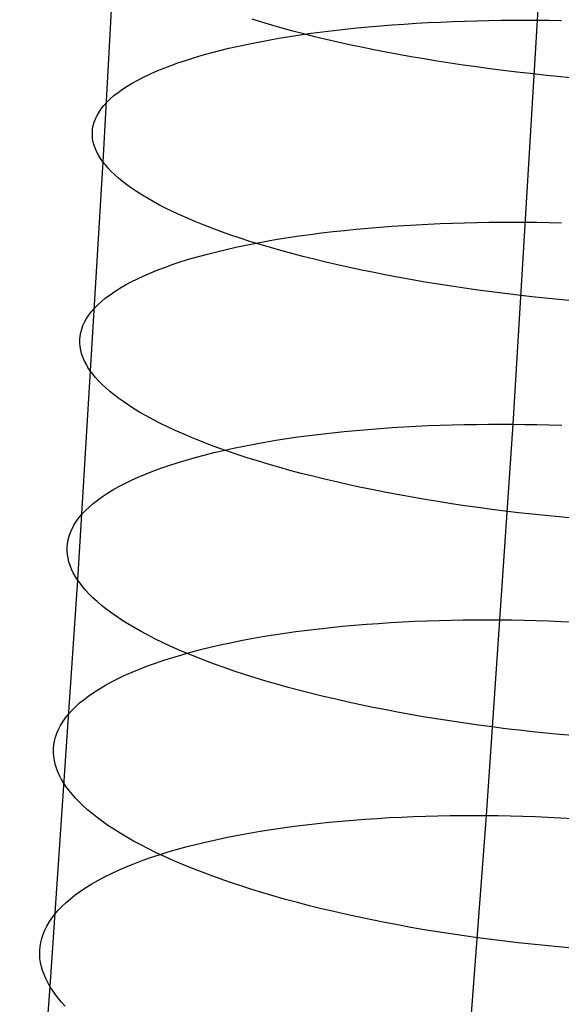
# Model space of a CAD drawing. Extents: x -37 to 483, y -973 to -253.
# Tile 107 of 197: x 405 to 417, y -836 to -813. Entities that reach past the tile are written whole.
import ezdxf

# ---------------------------------------------------------------- set-up
doc = ezdxf.new("R2010")
doc.units = 0
doc.layers.add('PREDEFINITO', color=7, linetype='CONTINUOUS')

msp = doc.modelspace()

# ---------------------------------------------------------------- linework, layer by layer
at = {"layer": 'PREDEFINITO'}
for p, q in [((417.351, -802.956, 85.543), (416.821, -812.743, 87.209)), ((407.212, -805.974, 71.93), (406.667, -816.055, 73.646)), ((410.385, -812.792, 67.026), (410.157, -812.722, 67.237)), ((414.275, -812.8, 86.487), (414.558, -812.787, 86.593)), ((414.558, -812.787, 86.593), (414.842, -812.775, 86.693)), ((414.842, -812.775, 86.693), (415.126, -812.765, 86.786)), ((415.126, -812.765, 86.786), (415.409, -812.757, 86.872)), ((415.409, -812.757, 86.872), (415.693, -812.75, 86.952)), ((415.693, -812.75, 86.952), (415.977, -812.746, 87.026)), ((415.977, -812.746, 87.026), (416.259, -812.743, 87.093)), ((416.821, -812.743, 87.209), (416.249, -822.197, 89.038)), ((416.259, -812.743, 87.093), (416.541, -812.742, 87.154)), ((416.541, -812.742, 87.154), (416.821, -812.743, 87.209)), ((416.821, -812.743, 87.209), (417.103, -812.746, 87.259)), ((417.103, -812.746, 87.259), (417.389, -812.75, 87.303)), ((410.62, -812.862, 66.821), (410.385, -812.792, 67.026)), ((410.861, -812.931, 66.621), (410.62, -812.862, 66.821)), ((411.109, -812.998, 66.426), (410.861, -812.931, 66.621)), ((411.363, -813.065, 66.236), (411.109, -812.998, 66.426)), ((411.541, -813.051, 85.054), (411.802, -813.017, 85.227)), ((411.802, -813.017, 85.227), (412.067, -812.985, 85.394)), ((412.067, -812.985, 85.394), (412.335, -812.954, 85.554)), ((412.335, -812.954, 85.554), (412.606, -812.926, 85.708)), ((412.606, -812.926, 85.708), (412.879, -812.9, 85.855)), ((412.879, -812.9, 85.855), (413.155, -812.876, 85.994)), ((413.155, -812.876, 85.994), (413.433, -812.854, 86.128)), ((413.433, -812.854, 86.128), (413.712, -812.834, 86.254)), ((413.712, -812.834, 86.254), (413.993, -812.816, 86.374)), ((413.993, -812.816, 86.374), (414.275, -812.8, 86.487)), ((410.299, -813.255, 84.092), (410.538, -813.21, 84.297)), ((410.538, -813.21, 84.297), (410.782, -813.168, 84.495)), ((410.782, -813.168, 84.495), (411.03, -813.127, 84.688)), ((411.03, -813.127, 84.688), (411.284, -813.088, 84.874)), ((411.284, -813.088, 84.874), (411.541, -813.051, 85.054)), ((411.622, -813.13, 66.052), (411.363, -813.065, 66.236)), ((411.887, -813.194, 65.874), (411.622, -813.13, 66.052)), ((412.158, -813.256, 65.702), (411.887, -813.194, 65.874)), ((409.189, -813.509, 82.984), (409.399, -813.455, 83.217)), ((409.399, -813.455, 83.217), (409.615, -813.402, 83.444)), ((409.615, -813.402, 83.444), (409.837, -813.351, 83.665)), ((409.837, -813.351, 83.665), (410.065, -813.302, 83.882)), ((410.065, -813.302, 83.882), (410.299, -813.255, 84.092)), ((412.433, -813.317, 65.537), (412.158, -813.256, 65.702)), ((412.714, -813.377, 65.377), (412.433, -813.317, 65.537)), ((412.999, -813.435, 65.225), (412.714, -813.377, 65.377)), ((413.288, -813.491, 65.079), (412.999, -813.435, 65.225)), ((408.417, -813.745, 82.009), (408.6, -813.683, 82.26)), ((408.6, -813.683, 82.26), (408.789, -813.624, 82.506)), ((408.789, -813.624, 82.506), (408.986, -813.565, 82.747)), ((408.986, -813.565, 82.747), (409.189, -813.509, 82.984)), ((413.581, -813.546, 64.94), (413.288, -813.491, 65.079)), ((413.878, -813.599, 64.808), (413.581, -813.546, 64.94)), ((414.178, -813.65, 64.683), (413.878, -813.599, 64.808)), ((414.481, -813.7, 64.565), (414.178, -813.65, 64.683)), ((414.787, -813.747, 64.455), (414.481, -813.7, 64.565)), ((407.764, -814.006, 80.971), (407.916, -813.938, 81.236)), ((407.916, -813.938, 81.236), (408.075, -813.872, 81.497)), ((408.075, -813.872, 81.497), (408.243, -813.808, 81.755)), ((408.243, -813.808, 81.755), (408.417, -813.745, 82.009)), ((415.095, -813.793, 64.351), (414.787, -813.747, 64.455)), ((415.405, -813.837, 64.256), (415.095, -813.793, 64.351)), ((415.716, -813.879, 64.167), (415.405, -813.837, 64.256)), ((416.03, -813.919, 64.086), (415.716, -813.879, 64.167)), ((416.344, -813.957, 64.012), (416.03, -813.919, 64.086)), ((407.356, -814.215, 80.162), (407.484, -814.144, 80.434)), ((407.484, -814.144, 80.434), (407.62, -814.074, 80.704)), ((407.62, -814.074, 80.704), (407.764, -814.006, 80.971)), ((416.659, -813.993, 63.946), (416.344, -813.957, 64.012)), ((416.974, -814.027, 63.886), (416.659, -813.993, 63.946)), ((417.29, -814.059, 63.835), (416.974, -814.027, 63.886)), ((417.605, -814.089, 63.79), (417.29, -814.059, 63.835)), ((407.022, -814.434, 79.334), (407.125, -814.36, 79.611)), ((407.125, -814.36, 79.611), (407.237, -814.287, 79.887)), ((407.237, -814.287, 79.887), (407.356, -814.215, 80.162)), ((406.763, -814.661, 78.496), (406.841, -814.584, 78.776)), ((406.841, -814.584, 78.776), (406.927, -814.509, 79.055)), ((406.927, -814.509, 79.055), (407.022, -814.434, 79.334)), ((406.577, -814.892, 77.656), (406.631, -814.814, 77.936)), ((406.631, -814.814, 77.936), (406.693, -814.737, 78.216)), ((406.693, -814.737, 78.216), (406.763, -814.661, 78.496)), ((406.464, -815.127, 76.82), (406.494, -815.048, 77.097)), ((406.494, -815.048, 77.097), (406.532, -814.97, 77.376)), ((406.532, -814.97, 77.376), (406.577, -814.892, 77.656)), ((406.421, -815.362, 75.995), (406.428, -815.284, 76.268)), ((406.428, -815.284, 76.268), (406.442, -815.205, 76.543)), ((406.442, -815.205, 76.543), (406.464, -815.127, 76.82)), ((406.421, -815.44, 75.724), (406.421, -815.362, 75.995)), ((406.428, -815.519, 75.455), (406.421, -815.44, 75.724)), ((406.443, -815.596, 75.188), (406.428, -815.519, 75.455)), ((406.464, -815.674, 74.923), (406.443, -815.596, 75.188)), ((406.492, -815.751, 74.662), (406.464, -815.674, 74.923)), ((406.527, -815.828, 74.403), (406.492, -815.751, 74.662)), ((406.567, -815.904, 74.147), (406.527, -815.828, 74.403)), ((406.614, -815.98, 73.895), (406.567, -815.904, 74.147)), ((406.667, -816.055, 73.646), (406.614, -815.98, 73.895)), ((406.667, -816.055, 73.646), (406.075, -825.837, 75.537)), ((406.726, -816.13, 73.397), (406.667, -816.055, 73.646)), ((406.791, -816.206, 73.148), (406.726, -816.13, 73.397)), ((406.864, -816.282, 72.899), (406.791, -816.206, 73.148)), ((406.944, -816.359, 72.648), (406.864, -816.282, 72.899)), ((407.031, -816.437, 72.398), (406.944, -816.359, 72.648)), ((407.125, -816.515, 72.147), (407.031, -816.437, 72.398)), ((407.227, -816.593, 71.896), (407.125, -816.515, 72.147)), ((407.336, -816.672, 71.646), (407.227, -816.593, 71.896)), ((407.452, -816.751, 71.396), (407.336, -816.672, 71.646)), ((407.576, -816.83, 71.147), (407.452, -816.751, 71.396)), ((407.708, -816.91, 70.9), (407.576, -816.83, 71.147)), ((407.847, -816.989, 70.653), (407.708, -816.91, 70.9)), ((407.995, -817.068, 70.409), (407.847, -816.989, 70.653)), ((408.149, -817.148, 70.166), (407.995, -817.068, 70.409)), ((408.312, -817.227, 69.925), (408.149, -817.148, 70.166)), ((408.482, -817.306, 69.687), (408.312, -817.227, 69.925)), ((408.659, -817.384, 69.451), (408.482, -817.306, 69.687)), ((408.844, -817.462, 69.218), (408.659, -817.384, 69.451)), ((409.037, -817.54, 68.989), (408.844, -817.462, 69.218)), ((409.237, -817.617, 68.763), (409.037, -817.54, 68.989)), ((409.444, -817.694, 68.54), (409.237, -817.617, 68.763)), ((412.593, -817.634, 86.77), (412.869, -817.608, 86.91)), ((412.869, -817.608, 86.91), (413.147, -817.585, 87.043)), ((413.147, -817.585, 87.043), (413.426, -817.565, 87.169)), ((413.426, -817.565, 87.169), (413.707, -817.546, 87.289)), ((413.707, -817.546, 87.289), (413.989, -817.529, 87.402)), ((413.989, -817.529, 87.402), (414.272, -817.515, 87.508)), ((414.272, -817.515, 87.508), (414.556, -817.503, 87.607)), ((414.556, -817.503, 87.607), (414.84, -817.492, 87.7)), ((414.84, -817.492, 87.7), (415.124, -817.484, 87.786)), ((415.124, -817.484, 87.786), (415.408, -817.477, 87.866)), ((415.408, -817.477, 87.866), (415.691, -817.473, 87.94)), ((415.691, -817.473, 87.94), (415.973, -817.47, 88.007)), ((415.973, -817.47, 88.007), (416.255, -817.469, 88.069)), ((416.255, -817.469, 88.069), (416.536, -817.47, 88.124)), ((416.536, -817.47, 88.124), (416.817, -817.473, 88.173)), ((416.817, -817.473, 88.173), (417.103, -817.477, 88.218)), ((417.103, -817.477, 88.218), (417.392, -817.484, 88.257)), ((409.658, -817.77, 68.322), (409.444, -817.694, 68.54)), ((409.879, -817.844, 68.108), (409.658, -817.77, 68.322)), ((410.107, -817.919, 67.898), (409.879, -817.844, 68.108)), ((410.744, -817.871, 85.606), (410.997, -817.831, 85.792)), ((410.997, -817.831, 85.792), (411.255, -817.792, 85.971)), ((411.255, -817.792, 85.971), (411.516, -817.756, 86.144)), ((411.516, -817.756, 86.144), (411.781, -817.722, 86.311)), ((411.781, -817.722, 86.311), (412.049, -817.69, 86.471)), ((412.049, -817.69, 86.471), (412.32, -817.661, 86.624)), ((412.32, -817.661, 86.624), (412.593, -817.634, 86.77)), ((409.55, -818.106, 84.586), (409.778, -818.055, 84.801)), ((409.778, -818.055, 84.801), (410.012, -818.006, 85.011)), ((410.012, -818.006, 85.011), (410.251, -817.959, 85.216)), ((410.342, -817.992, 67.694), (410.107, -817.919, 67.898)), ((410.251, -817.959, 85.216), (410.495, -817.914, 85.414)), ((410.583, -818.064, 67.494), (410.342, -817.992, 67.694)), ((410.495, -817.914, 85.414), (410.744, -817.871, 85.606)), ((410.831, -818.134, 67.299), (410.583, -818.064, 67.494)), ((408.698, -818.331, 83.67), (408.901, -818.272, 83.906)), ((408.901, -818.272, 83.906), (409.111, -818.215, 84.138)), ((409.111, -818.215, 84.138), (409.328, -818.16, 84.364)), ((409.328, -818.16, 84.364), (409.55, -818.106, 84.586)), ((411.085, -818.204, 67.11), (410.831, -818.134, 67.299)), ((411.344, -818.272, 66.927), (411.085, -818.204, 67.11)), ((411.609, -818.339, 66.75), (411.344, -818.272, 66.927)), ((407.954, -818.586, 82.68), (408.129, -818.52, 82.933)), ((408.129, -818.52, 82.933), (408.312, -818.455, 83.183)), ((408.312, -818.455, 83.183), (408.501, -818.392, 83.429)), ((408.501, -818.392, 83.429), (408.698, -818.331, 83.67)), ((411.879, -818.405, 66.578), (411.609, -818.339, 66.75)), ((412.155, -818.469, 66.413), (411.879, -818.405, 66.578)), ((412.435, -818.531, 66.254), (412.155, -818.469, 66.413)), ((412.72, -818.592, 66.102), (412.435, -818.531, 66.254)), ((407.475, -818.793, 81.898), (407.627, -818.723, 82.161)), ((407.627, -818.723, 82.161), (407.787, -818.653, 82.422)), ((407.787, -818.653, 82.422), (407.954, -818.586, 82.68)), ((413.009, -818.651, 65.957), (412.72, -818.592, 66.102)), ((413.302, -818.709, 65.818), (413.009, -818.651, 65.957)), ((413.599, -818.764, 65.687), (413.302, -818.709, 65.818)), ((413.898, -818.818, 65.562), (413.599, -818.764, 65.687)), ((407.067, -819.013, 81.09), (407.195, -818.939, 81.362)), ((407.195, -818.939, 81.362), (407.331, -818.865, 81.631)), ((407.331, -818.865, 81.631), (407.475, -818.793, 81.898)), ((414.201, -818.87, 65.445), (413.898, -818.818, 65.562)), ((414.507, -818.92, 65.335), (414.201, -818.87, 65.445)), ((414.815, -818.968, 65.232), (414.507, -818.92, 65.335)), ((415.125, -819.014, 65.137), (414.815, -818.968, 65.232)), ((406.732, -819.243, 80.265), (406.835, -819.166, 80.541)), ((406.835, -819.166, 80.541), (406.947, -819.089, 80.817)), ((406.947, -819.089, 80.817), (407.067, -819.013, 81.09)), ((415.437, -819.058, 65.048), (415.125, -819.014, 65.137)), ((415.75, -819.1, 64.968), (415.437, -819.058, 65.048)), ((416.064, -819.14, 64.894), (415.75, -819.1, 64.968)), ((416.379, -819.178, 64.828), (416.064, -819.14, 64.894)), ((416.694, -819.213, 64.769), (416.379, -819.178, 64.828)), ((417.009, -819.247, 64.718), (416.694, -819.213, 64.769)), ((406.472, -819.481, 79.429), (406.55, -819.401, 79.708)), ((406.55, -819.401, 79.708), (406.637, -819.322, 79.987)), ((406.637, -819.322, 79.987), (406.732, -819.243, 80.265)), ((417.325, -819.279, 64.673), (417.009, -819.247, 64.718)), ((417.639, -819.308, 64.636), (417.325, -819.279, 64.673)), ((406.286, -819.724, 78.591), (406.34, -819.643, 78.87)), ((406.34, -819.643, 78.87), (406.402, -819.562, 79.15)), ((406.402, -819.562, 79.15), (406.472, -819.481, 79.429)), ((406.172, -819.971, 77.757), (406.202, -819.888, 78.034)), ((406.202, -819.888, 78.034), (406.24, -819.806, 78.312)), ((406.24, -819.806, 78.312), (406.286, -819.724, 78.591)), ((406.128, -820.218, 76.935), (406.135, -820.135, 77.207)), ((406.135, -820.135, 77.207), (406.15, -820.053, 77.482)), ((406.15, -820.053, 77.482), (406.172, -819.971, 77.757)), ((406.128, -820.3, 76.664), (406.128, -820.218, 76.935)), ((406.135, -820.382, 76.396), (406.128, -820.3, 76.664)), ((406.149, -820.464, 76.13), (406.135, -820.382, 76.396)), ((406.17, -820.546, 75.866), (406.149, -820.464, 76.13)), ((406.198, -820.627, 75.605), (406.17, -820.546, 75.866)), ((406.232, -820.707, 75.347), (406.198, -820.627, 75.605)), ((406.273, -820.787, 75.092), (406.232, -820.707, 75.347)), ((406.319, -820.867, 74.841), (406.273, -820.787, 75.092)), ((406.372, -820.946, 74.592), (406.319, -820.867, 74.841)), ((406.43, -821.025, 74.345), (406.372, -820.946, 74.592)), ((406.496, -821.104, 74.096), (406.43, -821.025, 74.345)), ((406.568, -821.185, 73.847), (406.496, -821.104, 74.096)), ((406.648, -821.266, 73.598), (406.568, -821.185, 73.847)), ((406.735, -821.347, 73.348), (406.648, -821.266, 73.598)), ((406.829, -821.429, 73.098), (406.735, -821.347, 73.348)), ((406.93, -821.511, 72.848), (406.829, -821.429, 73.098)), ((407.039, -821.594, 72.599), (406.93, -821.511, 72.848)), ((407.155, -821.677, 72.35), (407.039, -821.594, 72.599)), ((407.279, -821.76, 72.102), (407.155, -821.677, 72.35)), ((407.41, -821.844, 71.855), (407.279, -821.76, 72.102)), ((407.549, -821.927, 71.609), (407.41, -821.844, 71.855)), ((407.696, -822.011, 71.365), (407.549, -821.927, 71.609)), ((407.851, -822.094, 71.123), (407.696, -822.011, 71.365)), ((408.013, -822.177, 70.883), (407.851, -822.094, 71.123)), ((408.182, -822.26, 70.645), (408.013, -822.177, 70.883)), ((413.986, -822.244, 88.422), (414.269, -822.231, 88.522)), ((414.269, -822.231, 88.522), (414.553, -822.22, 88.614)), ((414.553, -822.22, 88.614), (414.837, -822.211, 88.701)), ((414.837, -822.211, 88.701), (415.121, -822.205, 88.781)), ((415.121, -822.205, 88.781), (415.404, -822.2, 88.854)), ((415.404, -822.2, 88.854), (415.687, -822.197, 88.922)), ((416.249, -822.197, 89.038), (415.628, -831.353, 91.049)), ((415.687, -822.197, 88.922), (415.968, -822.196, 88.983)), ((415.968, -822.196, 88.983), (416.249, -822.197, 89.038)), ((416.249, -822.197, 89.038), (416.531, -822.2, 89.088)), ((416.531, -822.2, 89.088), (416.816, -822.205, 89.132)), ((416.816, -822.205, 89.132), (417.105, -822.212, 89.171)), ((417.105, -822.212, 89.171), (417.397, -822.22, 89.205)), ((408.36, -822.343, 70.411), (408.182, -822.26, 70.645)), ((408.545, -822.425, 70.179), (408.36, -822.343, 70.411)), ((408.737, -822.507, 69.95), (408.545, -822.425, 70.179)), ((411.228, -822.496, 87.061), (411.493, -822.46, 87.227)), ((411.493, -822.46, 87.227), (411.761, -822.427, 87.386)), ((411.761, -822.427, 87.386), (412.032, -822.396, 87.539)), ((412.032, -822.396, 87.539), (412.306, -822.367, 87.686)), ((412.306, -822.367, 87.686), (412.582, -822.341, 87.825)), ((412.582, -822.341, 87.825), (412.86, -822.317, 87.958)), ((412.86, -822.317, 87.958), (413.139, -822.295, 88.084)), ((413.139, -822.295, 88.084), (413.42, -822.276, 88.204)), ((413.42, -822.276, 88.204), (413.702, -822.259, 88.316)), ((413.702, -822.259, 88.316), (413.986, -822.244, 88.422)), ((408.936, -822.588, 69.724), (408.737, -822.507, 69.95)), ((409.143, -822.668, 69.503), (408.936, -822.588, 69.724)), ((409.357, -822.748, 69.285), (409.143, -822.668, 69.503)), ((409.963, -822.708, 86.134), (410.207, -822.661, 86.332)), ((410.207, -822.661, 86.332), (410.456, -822.616, 86.523)), ((410.456, -822.616, 86.523), (410.709, -822.574, 86.709)), ((410.709, -822.574, 86.709), (410.967, -822.533, 86.888)), ((410.967, -822.533, 86.888), (411.228, -822.496, 87.061)), ((408.822, -822.976, 85.058), (409.039, -822.918, 85.284)), ((409.039, -822.918, 85.284), (409.261, -822.862, 85.505)), ((409.261, -822.862, 85.505), (409.49, -822.809, 85.72)), ((409.578, -822.827, 69.072), (409.357, -822.748, 69.285)), ((409.49, -822.809, 85.72), (409.723, -822.757, 85.93)), ((409.806, -822.905, 68.863), (409.578, -822.827, 69.072)), ((409.723, -822.757, 85.93), (409.963, -822.708, 86.134)), ((410.041, -822.981, 68.659), (409.806, -822.905, 68.863)), ((408.212, -823.161, 84.35), (408.408, -823.098, 84.591)), ((408.408, -823.098, 84.591), (408.612, -823.036, 84.827)), ((408.612, -823.036, 84.827), (408.822, -822.976, 85.058)), ((410.282, -823.057, 68.46), (410.041, -822.981, 68.659)), ((410.529, -823.132, 68.266), (410.282, -823.057, 68.46)), ((410.782, -823.205, 68.078), (410.529, -823.132, 68.266)), ((407.496, -823.435, 83.346), (407.664, -823.364, 83.603)), ((407.664, -823.364, 83.603), (407.839, -823.295, 83.856)), ((407.839, -823.295, 83.856), (408.022, -823.227, 84.105)), ((408.022, -823.227, 84.105), (408.212, -823.161, 84.35)), ((411.042, -823.277, 67.895), (410.782, -823.205, 68.078)), ((411.306, -823.347, 67.719), (411.042, -823.277, 67.895)), ((411.577, -823.416, 67.548), (411.306, -823.347, 67.719)), ((407.04, -823.657, 82.557), (407.184, -823.581, 82.823)), ((407.184, -823.581, 82.823), (407.336, -823.507, 83.086)), ((407.336, -823.507, 83.086), (407.496, -823.435, 83.346)), ((411.852, -823.483, 67.383), (411.577, -823.416, 67.548)), ((412.132, -823.549, 67.225), (411.852, -823.483, 67.383)), ((412.416, -823.613, 67.074), (412.132, -823.549, 67.225)), ((412.705, -823.675, 66.929), (412.416, -823.613, 67.074)), ((406.655, -823.891, 81.745), (406.775, -823.812, 82.018)), ((406.775, -823.812, 82.018), (406.903, -823.734, 82.288)), ((406.903, -823.734, 82.288), (407.04, -823.657, 82.557)), ((412.998, -823.736, 66.791), (412.705, -823.675, 66.929)), ((413.294, -823.794, 66.66), (412.998, -823.736, 66.791)), ((413.594, -823.851, 66.536), (413.294, -823.794, 66.66)), ((406.345, -824.135, 80.917), (406.44, -824.053, 81.194)), ((406.44, -824.053, 81.194), (406.543, -823.971, 81.47)), ((406.543, -823.971, 81.47), (406.655, -823.891, 81.745)), ((413.897, -823.905, 66.419), (413.594, -823.851, 66.536)), ((414.202, -823.958, 66.31), (413.897, -823.905, 66.419)), ((414.51, -824.009, 66.207), (414.202, -823.958, 66.31)), ((414.82, -824.057, 66.112), (414.51, -824.009, 66.207)), ((415.131, -824.103, 66.024), (414.82, -824.057, 66.112)), ((406.108, -824.386, 80.082), (406.179, -824.302, 80.361)), ((406.179, -824.302, 80.361), (406.258, -824.218, 80.639)), ((406.258, -824.218, 80.639), (406.345, -824.135, 80.917)), ((415.444, -824.147, 65.944), (415.131, -824.103, 66.024)), ((415.758, -824.189, 65.871), (415.444, -824.147, 65.944)), ((416.073, -824.229, 65.805), (415.758, -824.189, 65.871)), ((416.388, -824.267, 65.747), (416.073, -824.229, 65.805)), ((416.703, -824.302, 65.696), (416.388, -824.267, 65.747)), ((417.019, -824.336, 65.652), (416.703, -824.302, 65.696)), ((405.992, -824.557, 79.525), (406.046, -824.471, 79.803)), ((406.046, -824.471, 79.803), (406.108, -824.386, 80.082)), ((417.333, -824.367, 65.615), (417.019, -824.336, 65.652)), ((417.647, -824.395, 65.585), (417.333, -824.367, 65.615)), ((405.877, -824.815, 78.693), (405.908, -824.729, 78.97)), ((405.908, -824.729, 78.97), (405.946, -824.643, 79.247)), ((405.946, -824.643, 79.247), (405.992, -824.557, 79.525)), ((405.832, -825.074, 77.873), (405.84, -824.988, 78.145)), ((405.84, -824.988, 78.145), (405.855, -824.901, 78.419)), ((405.855, -824.901, 78.419), (405.877, -824.815, 78.693)), ((405.832, -825.16, 77.604), (405.832, -825.074, 77.873)), ((405.839, -825.246, 77.336), (405.832, -825.16, 77.604)), ((405.853, -825.332, 77.071), (405.839, -825.246, 77.336)), ((405.874, -825.418, 76.808), (405.853, -825.332, 77.071)), ((405.902, -825.503, 76.548), (405.874, -825.418, 76.808)), ((405.936, -825.587, 76.291), (405.902, -825.503, 76.548)), ((405.976, -825.671, 76.036), (405.936, -825.587, 76.291)), ((406.022, -825.754, 75.785), (405.976, -825.671, 76.036)), ((406.075, -825.837, 75.537), (405.429, -835.351, 77.627)), ((406.075, -825.837, 75.537), (406.022, -825.754, 75.785)), ((406.133, -825.92, 75.291), (406.075, -825.837, 75.537)), ((406.198, -826.003, 75.043), (406.133, -825.92, 75.291)), ((406.271, -826.088, 74.795), (406.198, -826.003, 75.043)), ((406.35, -826.172, 74.546), (406.271, -826.088, 74.795)), ((406.436, -826.258, 74.297), (406.35, -826.172, 74.546)), ((406.53, -826.344, 74.048), (406.436, -826.258, 74.297)), ((406.631, -826.43, 73.799), (406.53, -826.344, 74.048)), ((406.74, -826.517, 73.55), (406.631, -826.43, 73.799)), ((406.856, -826.604, 73.302), (406.74, -826.517, 73.55)), ((406.979, -826.691, 73.055), (406.856, -826.604, 73.302)), ((407.111, -826.779, 72.808), (406.979, -826.691, 73.055)), ((407.25, -826.866, 72.564), (407.111, -826.779, 72.808)), ((413.11, -826.857, 89.21), (413.392, -826.839, 89.323)), ((413.392, -826.839, 89.323), (413.675, -826.823, 89.428)), ((413.675, -826.823, 89.428), (413.959, -826.809, 89.528)), ((413.959, -826.809, 89.528), (414.243, -826.798, 89.62)), ((414.243, -826.798, 89.62), (414.527, -826.789, 89.707)), ((414.527, -826.789, 89.707), (414.811, -826.782, 89.786)), ((414.811, -826.782, 89.786), (415.094, -826.777, 89.86)), ((415.094, -826.777, 89.86), (415.377, -826.775, 89.927)), ((415.377, -826.775, 89.927), (415.658, -826.774, 89.988)), ((415.658, -826.774, 89.988), (415.939, -826.775, 90.044)), ((415.939, -826.775, 90.044), (416.221, -826.778, 90.093)), ((416.221, -826.778, 90.093), (416.506, -826.783, 90.138)), ((416.506, -826.783, 90.138), (416.795, -826.79, 90.177)), ((416.795, -826.79, 90.177), (417.087, -826.8, 90.211)), ((417.087, -826.8, 90.211), (417.382, -826.811, 90.239)), ((417.382, -826.811, 90.239), (417.68, -826.824, 90.262)), ((407.396, -826.954, 72.32), (407.25, -826.866, 72.564)), ((407.55, -827.041, 72.079), (407.396, -826.954, 72.32)), ((407.712, -827.128, 71.84), (407.55, -827.041, 72.079)), ((410.918, -827.087, 88.07), (411.182, -827.049, 88.235)), ((411.182, -827.049, 88.235), (411.451, -827.015, 88.395)), ((411.451, -827.015, 88.395), (411.722, -826.982, 88.547)), ((411.722, -826.982, 88.547), (411.995, -826.952, 88.693)), ((411.995, -826.952, 88.693), (412.271, -826.925, 88.832)), ((412.271, -826.925, 88.832), (412.549, -826.9, 88.965)), ((412.549, -826.9, 88.965), (412.829, -826.877, 89.091)), ((412.829, -826.877, 89.091), (413.11, -826.857, 89.21)), ((407.882, -827.215, 71.603), (407.712, -827.128, 71.84)), ((408.059, -827.302, 71.369), (407.882, -827.215, 71.603)), ((408.243, -827.388, 71.138), (408.059, -827.302, 71.369)), ((409.651, -827.309, 87.145), (409.896, -827.26, 87.342)), ((409.896, -827.26, 87.342), (410.145, -827.213, 87.533)), ((410.145, -827.213, 87.533), (410.398, -827.168, 87.719)), ((410.398, -827.168, 87.719), (410.656, -827.126, 87.897)), ((410.656, -827.126, 87.897), (410.918, -827.087, 88.07)), ((408.435, -827.474, 70.91), (408.243, -827.388, 71.138)), ((408.635, -827.559, 70.685), (408.435, -827.474, 70.91)), ((408.51, -827.59, 86.072), (408.727, -827.529, 86.298)), ((408.727, -827.529, 86.298), (408.949, -827.471, 86.518)), ((408.949, -827.471, 86.518), (409.178, -827.415, 86.733)), ((409.178, -827.415, 86.733), (409.412, -827.361, 86.942)), ((409.412, -827.361, 86.942), (409.651, -827.309, 87.145)), ((407.899, -827.785, 85.367), (408.096, -827.718, 85.607)), ((408.096, -827.718, 85.607), (408.3, -827.653, 85.842)), ((408.3, -827.653, 85.842), (408.51, -827.59, 86.072)), ((408.842, -827.643, 70.465), (408.635, -827.559, 70.685)), ((409.055, -827.727, 70.248), (408.842, -827.643, 70.465)), ((409.276, -827.809, 70.035), (409.055, -827.727, 70.248)), ((407.183, -828.072, 84.366), (407.351, -827.997, 84.622)), ((407.351, -827.997, 84.622), (407.526, -827.925, 84.874)), ((407.526, -827.925, 84.874), (407.709, -827.854, 85.122)), ((407.709, -827.854, 85.122), (407.899, -827.785, 85.367)), ((409.504, -827.891, 69.827), (409.276, -827.809, 70.035)), ((409.738, -827.972, 69.624), (409.504, -827.891, 69.827)), ((409.979, -828.051, 69.426), (409.738, -827.972, 69.624)), ((406.725, -828.305, 83.579), (406.87, -828.226, 83.844)), ((406.87, -828.226, 83.844), (407.022, -828.148, 84.106)), ((407.022, -828.148, 84.106), (407.183, -828.072, 84.366)), ((410.226, -828.129, 69.233), (409.979, -828.051, 69.426)), ((410.479, -828.206, 69.045), (410.226, -828.129, 69.233)), ((410.738, -828.281, 68.863), (410.479, -828.206, 69.045)), ((406.46, -828.467, 83.041), (406.589, -828.385, 83.311)), ((406.589, -828.385, 83.311), (406.725, -828.305, 83.579)), ((411.003, -828.355, 68.687), (410.738, -828.281, 68.863)), ((411.273, -828.428, 68.517), (411.003, -828.355, 68.687)), ((411.548, -828.498, 68.353), (411.273, -828.428, 68.517)), ((406.124, -828.72, 82.22), (406.228, -828.635, 82.495)), ((406.228, -828.635, 82.495), (406.34, -828.55, 82.769)), ((406.34, -828.55, 82.769), (406.46, -828.467, 83.041)), ((411.828, -828.567, 68.196), (411.548, -828.498, 68.353)), ((412.112, -828.634, 68.045), (411.828, -828.567, 68.196)), ((412.401, -828.7, 67.9), (412.112, -828.634, 68.045)), ((405.863, -828.982, 81.39), (405.942, -828.894, 81.667)), ((405.942, -828.894, 81.667), (406.029, -828.807, 81.944)), ((406.029, -828.807, 81.944), (406.124, -828.72, 82.22)), ((412.693, -828.763, 67.763), (412.401, -828.7, 67.9)), ((412.99, -828.825, 67.633), (412.693, -828.763, 67.763)), ((413.289, -828.884, 67.509), (412.99, -828.825, 67.633)), ((413.592, -828.941, 67.393), (413.289, -828.884, 67.509)), ((405.729, -829.16, 80.834), (405.792, -829.07, 81.112)), ((405.792, -829.07, 81.112), (405.863, -828.982, 81.39)), ((413.897, -828.996, 67.284), (413.592, -828.941, 67.393)), ((414.205, -829.049, 67.182), (413.897, -828.996, 67.284)), ((414.515, -829.1, 67.087), (414.205, -829.049, 67.182)), ((414.826, -829.149, 67), (414.515, -829.1, 67.087)), ((415.139, -829.195, 66.92), (414.826, -829.149, 67)), ((405.59, -829.43, 80.003), (405.628, -829.339, 80.279)), ((405.628, -829.339, 80.279), (405.675, -829.249, 80.556)), ((405.675, -829.249, 80.556), (405.729, -829.16, 80.834)), ((415.453, -829.239, 66.848), (415.139, -829.195, 66.92)), ((415.767, -829.281, 66.782), (415.453, -829.239, 66.848)), ((416.082, -829.321, 66.724), (415.767, -829.281, 66.782)), ((416.398, -829.358, 66.673), (416.082, -829.321, 66.724)), ((416.713, -829.393, 66.63), (416.398, -829.358, 66.673)), ((405.537, -829.611, 79.454), (405.559, -829.52, 79.728)), ((405.559, -829.52, 79.728), (405.59, -829.43, 80.003)), ((417.027, -829.426, 66.593), (416.713, -829.393, 66.63)), ((417.341, -829.456, 66.563), (417.027, -829.426, 66.593)), ((417.654, -829.484, 66.541), (417.341, -829.456, 66.563)), ((405.513, -829.793, 78.911), (405.521, -829.702, 79.182)), ((405.513, -829.883, 78.642), (405.513, -829.793, 78.911)), ((405.521, -829.702, 79.182), (405.537, -829.611, 79.454)), ((405.52, -829.974, 78.375), (405.513, -829.883, 78.642)), ((405.533, -830.064, 78.111), (405.52, -829.974, 78.375)), ((405.554, -830.153, 77.849), (405.533, -830.064, 78.111)), ((405.581, -830.243, 77.59), (405.554, -830.153, 77.849)), ((405.615, -830.331, 77.334), (405.581, -830.243, 77.59)), ((405.655, -830.42, 77.08), (405.615, -830.331, 77.334)), ((405.701, -830.507, 76.83), (405.655, -830.42, 77.08)), ((405.753, -830.594, 76.583), (405.701, -830.507, 76.83)), ((405.811, -830.681, 76.337), (405.753, -830.594, 76.583)), ((405.876, -830.769, 76.091), (405.811, -830.681, 76.337)), ((405.948, -830.857, 75.843), (405.876, -830.769, 76.091)), ((406.027, -830.946, 75.596), (405.948, -830.857, 75.843)), ((406.113, -831.036, 75.347), (406.027, -830.946, 75.596)), ((406.207, -831.126, 75.099), (406.113, -831.036, 75.347)), ((406.307, -831.217, 74.851), (406.207, -831.126, 75.099)), ((406.416, -831.308, 74.603), (406.307, -831.217, 74.851)), ((406.531, -831.399, 74.356), (406.416, -831.308, 74.603)), ((406.655, -831.491, 74.11), (406.531, -831.399, 74.356)), ((412.517, -831.459, 90.097), (412.799, -831.438, 90.216)), ((412.799, -831.438, 90.216), (413.081, -831.419, 90.328)), ((413.081, -831.419, 90.328), (413.364, -831.402, 90.434)), ((413.364, -831.402, 90.434), (413.648, -831.388, 90.533)), ((413.648, -831.388, 90.533), (413.932, -831.377, 90.626)), ((413.932, -831.377, 90.626), (414.216, -831.367, 90.712)), ((414.216, -831.367, 90.712), (414.499, -831.36, 90.792)), ((414.499, -831.36, 90.792), (414.783, -831.355, 90.865)), ((414.783, -831.355, 90.865), (415.065, -831.352, 90.933)), ((415.628, -831.353, 91.049), (414.952, -840.246, 93.263)), ((415.065, -831.352, 90.933), (415.347, -831.352, 90.994)), ((415.347, -831.352, 90.994), (415.628, -831.353, 91.049)), ((415.628, -831.353, 91.049), (415.909, -831.356, 91.099)), ((415.909, -831.356, 91.099), (416.195, -831.362, 91.144)), ((416.195, -831.362, 91.144), (416.484, -831.369, 91.183)), ((416.484, -831.369, 91.183), (416.776, -831.379, 91.217)), ((416.776, -831.379, 91.217), (417.071, -831.391, 91.245)), ((417.071, -831.391, 91.245), (417.369, -831.405, 91.268)), ((417.369, -831.405, 91.268), (417.67, -831.422, 91.284)), ((406.786, -831.583, 73.865), (406.655, -831.491, 74.11)), ((406.924, -831.675, 73.621), (406.786, -831.583, 73.865)), ((407.07, -831.767, 73.379), (406.924, -831.675, 73.621)), ((410.343, -831.719, 88.906), (410.605, -831.678, 89.078)), ((410.605, -831.678, 89.078), (410.87, -831.639, 89.243)), ((410.87, -831.639, 89.243), (411.138, -831.603, 89.402)), ((411.138, -831.603, 89.402), (411.41, -831.569, 89.554)), ((411.41, -831.569, 89.554), (411.683, -831.537, 89.7)), ((411.683, -831.537, 89.7), (411.959, -831.509, 89.839)), ((411.959, -831.509, 89.839), (412.238, -831.483, 89.971)), ((412.238, -831.483, 89.971), (412.517, -831.459, 90.097)), ((407.224, -831.859, 73.138), (407.07, -831.767, 73.379)), ((407.386, -831.95, 72.9), (407.224, -831.859, 73.138)), ((409.099, -831.965, 87.952), (409.338, -831.911, 88.155)), ((409.338, -831.911, 88.155), (409.583, -831.859, 88.352)), ((409.583, -831.859, 88.352), (409.832, -831.81, 88.543)), ((409.832, -831.81, 88.543), (410.086, -831.763, 88.727)), ((410.086, -831.763, 88.727), (410.343, -831.719, 88.906)), ((407.555, -832.042, 72.664), (407.386, -831.95, 72.9)), ((407.732, -832.133, 72.431), (407.555, -832.042, 72.664)), ((407.916, -832.223, 72.201), (407.732, -832.133, 72.431)), ((408.196, -832.205, 87.085), (408.413, -832.141, 87.31)), ((408.413, -832.141, 87.31), (408.635, -832.08, 87.53)), ((408.635, -832.08, 87.53), (408.864, -832.021, 87.744)), ((408.864, -832.021, 87.744), (409.099, -831.965, 87.952)), ((407.584, -832.409, 86.382), (407.781, -832.338, 86.621)), ((407.781, -832.338, 86.621), (407.985, -832.27, 86.856)), ((408.108, -832.314, 71.974), (407.916, -832.223, 72.201)), ((407.985, -832.27, 86.856), (408.196, -832.205, 87.085)), ((408.307, -832.403, 71.75), (408.108, -832.314, 71.974)), ((407.035, -832.631, 85.639), (407.211, -832.555, 85.89)), ((407.211, -832.555, 85.89), (407.394, -832.481, 86.138)), ((407.394, -832.481, 86.138), (407.584, -832.409, 86.382)), ((408.513, -832.492, 71.53), (408.307, -832.403, 71.75)), ((408.727, -832.579, 71.314), (408.513, -832.492, 71.53)), ((408.947, -832.666, 71.103), (408.727, -832.579, 71.314)), ((406.553, -832.87, 84.863), (406.706, -832.789, 85.125)), ((406.706, -832.789, 85.125), (406.867, -832.709, 85.384)), ((406.867, -832.709, 85.384), (407.035, -832.631, 85.639)), ((409.175, -832.752, 70.896), (408.947, -832.666, 71.103)), ((409.409, -832.837, 70.693), (409.175, -832.752, 70.896)), ((406.143, -833.123, 84.063), (406.272, -833.037, 84.332)), ((406.272, -833.037, 84.332), (406.408, -832.953, 84.599)), ((406.408, -832.953, 84.599), (406.553, -832.87, 84.863)), ((409.649, -832.92, 70.496), (409.409, -832.837, 70.693)), ((409.896, -833.002, 70.304), (409.649, -832.92, 70.496)), ((410.149, -833.083, 70.117), (409.896, -833.002, 70.304)), ((405.91, -833.299, 83.519), (406.022, -833.21, 83.792)), ((406.022, -833.21, 83.792), (406.143, -833.123, 84.063)), ((410.407, -833.162, 69.936), (410.149, -833.083, 70.117)), ((410.672, -833.24, 69.76), (410.407, -833.162, 69.936)), ((410.941, -833.316, 69.591), (410.672, -833.24, 69.76)), ((405.623, -833.57, 82.694), (405.71, -833.479, 82.97)), ((405.71, -833.479, 82.97), (405.806, -833.388, 83.245)), ((405.806, -833.388, 83.245), (405.91, -833.299, 83.519)), ((411.216, -833.391, 69.428), (410.941, -833.316, 69.591)), ((411.496, -833.463, 69.271), (411.216, -833.391, 69.428)), ((411.78, -833.534, 69.121), (411.496, -833.463, 69.271)), ((405.41, -833.848, 81.863), (405.472, -833.755, 82.14)), ((405.472, -833.755, 82.14), (405.543, -833.662, 82.417)), ((405.543, -833.662, 82.417), (405.623, -833.57, 82.694)), ((412.069, -833.602, 68.978), (411.78, -833.534, 69.121)), ((412.361, -833.669, 68.841), (412.069, -833.602, 68.978)), ((412.657, -833.734, 68.711), (412.361, -833.669, 68.841)), ((412.956, -833.796, 68.589), (412.657, -833.734, 68.711)), ((405.308, -834.037, 81.31), (405.355, -833.942, 81.587)), ((405.355, -833.942, 81.587), (405.41, -833.848, 81.863)), ((413.259, -833.856, 68.473), (412.956, -833.796, 68.589)), ((413.564, -833.914, 68.365), (413.259, -833.856, 68.473)), ((413.871, -833.97, 68.263), (413.564, -833.914, 68.365)), ((414.181, -834.024, 68.169), (413.871, -833.97, 68.263)), ((405.239, -834.227, 80.761), (405.269, -834.132, 81.035)), ((405.269, -834.132, 81.035), (405.308, -834.037, 81.31)), ((414.492, -834.075, 68.083), (414.181, -834.024, 68.169)), ((414.804, -834.124, 68.003), (414.492, -834.075, 68.083)), ((415.118, -834.17, 67.931), (414.804, -834.124, 68.003)), ((415.433, -834.214, 67.866), (415.118, -834.17, 67.931)), ((415.747, -834.256, 67.808), (415.433, -834.214, 67.866)), ((405.192, -834.512, 79.947), (405.2, -834.417, 80.216)), ((405.2, -834.417, 80.216), (405.215, -834.322, 80.488)), ((405.215, -834.322, 80.488), (405.239, -834.227, 80.761)), ((416.062, -834.295, 67.758), (415.747, -834.256, 67.808)), ((416.377, -834.332, 67.715), (416.062, -834.295, 67.758)), ((416.692, -834.366, 67.678), (416.377, -834.332, 67.715)), ((417.005, -834.398, 67.649), (416.692, -834.366, 67.678)), ((417.318, -834.428, 67.627), (417.005, -834.398, 67.649)), ((417.629, -834.455, 67.611), (417.318, -834.428, 67.627)), ((405.191, -834.607, 79.679), (405.192, -834.512, 79.947)), ((405.197, -834.701, 79.413), (405.191, -834.607, 79.679)), ((405.211, -834.796, 79.149), (405.197, -834.701, 79.413)), ((405.231, -834.89, 78.889), (405.211, -834.796, 79.149)), ((405.258, -834.983, 78.63), (405.231, -834.89, 78.889)), ((405.292, -835.076, 78.375), (405.258, -834.983, 78.63)), ((405.331, -835.169, 78.123), (405.292, -835.076, 78.375)), ((405.429, -835.351, 77.627), (404.723, -844.63, 79.937)), ((405.377, -835.26, 77.873), (405.331, -835.169, 78.123)), ((405.429, -835.351, 77.627), (405.377, -835.26, 77.873)), ((405.487, -835.443, 77.383), (405.429, -835.351, 77.627)), ((405.551, -835.534, 77.137), (405.487, -835.443, 77.383)), ((405.623, -835.627, 76.89), (405.551, -835.534, 77.137)), ((405.702, -835.721, 76.643), (405.623, -835.627, 76.89)), ((405.787, -835.815, 76.396), (405.702, -835.721, 76.643))]:
    msp.add_line(p, q, dxfattribs=at)

doc.saveas('drawing.dxf')
